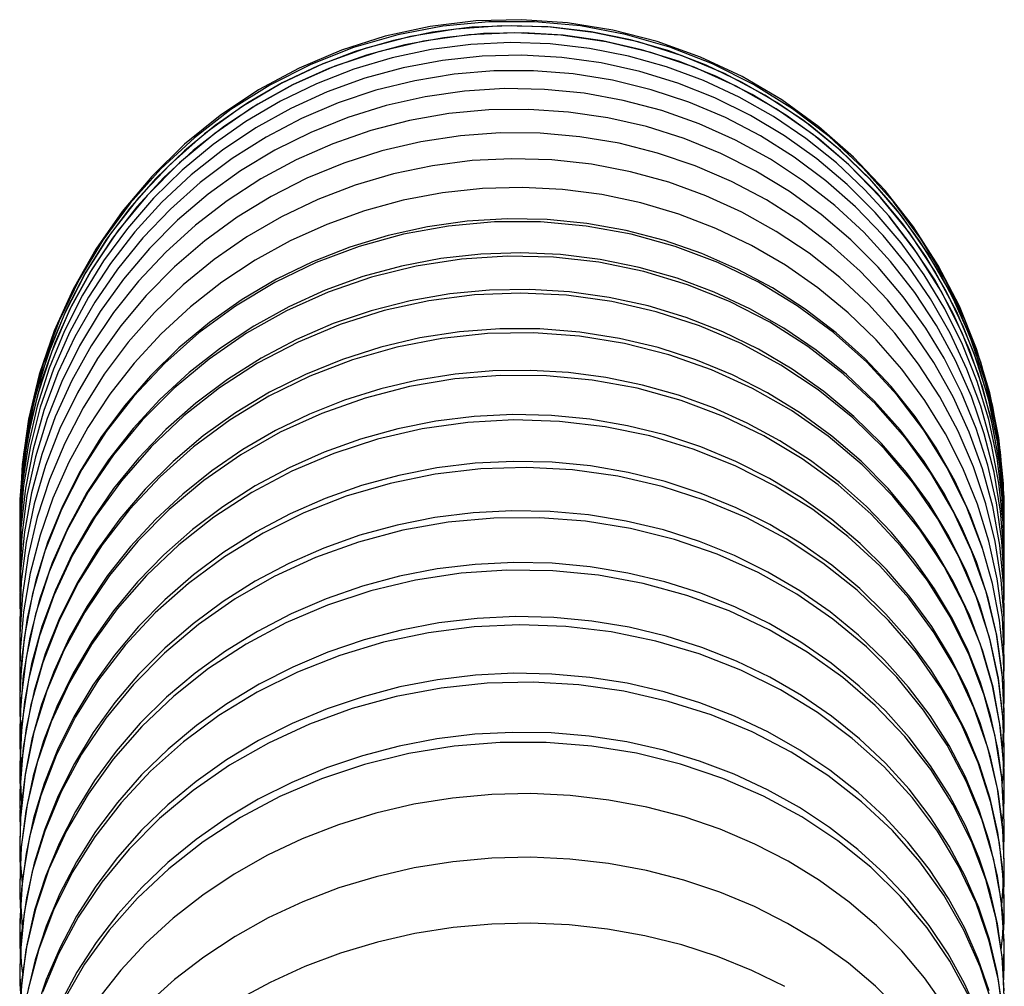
# Model space of a CAD drawing. Extents: x -559 to 3265, y -113 to 867.
# Tile 69 of 69: x 3148 to 3171, y 577 to 599. Entities that reach past the tile are written whole.
import ezdxf

# ---------------------------------------------------------------- set-up
doc = ezdxf.new("R2010")
doc.units = 0
doc.header["$LTSCALE"] = 2
doc.header["$MEASUREMENT"] = 0
doc.layers.get('0').update_dxf_attribs({"linetype": 'CONTINUOUS'})

msp = doc.modelspace()

# ---------------------------------------------------------------- linework, layer by layer
at = {"color": 7, "linetype": 'Continuous'}
for p, q in [((3166.289, 596.796), (3165.431, 597.417)), ((3166.522, 596.574), (3165.68, 597.216)), ((3168.221, 594.558), (3167.629, 595.265)), ((3168.467, 594.493), (3167.813, 595.327)), ((3168.375, 594.352), (3167.71, 595.172)), ((3168.638, 594.217), (3168.007, 595.068)), ((3168.182, 594.126), (3167.588, 594.823)), ((3168.609, 594.172), (3168.059, 594.913)), ((3168.549, 593.896), (3167.907, 594.732)), ((3153.26, 592.203), (3152.492, 591.696)), ((3169.435, 591.412), (3169, 592.213)), ((3169.701, 591.212), (3169.314, 592.039)), ((3169.97, 591.086), (3169.585, 592.065)), ((3169.958, 591.323), (3169.625, 592.182)), ((3170.106, 590.997), (3169.762, 591.997)), ((3169.935, 590.928), (3169.596, 591.779)), ((3170.153, 590.834), (3169.87, 591.714)), ((3170.226, 590.663), (3169.922, 591.678)), ((3170.434, 589.624), (3170.226, 590.663)), ((3148.066, 590.058), (3147.916, 589.009)), ((3170.544, 588.57), (3170.434, 589.624)), ((3147.949, 589.259), (3147.868, 588.202)), ((3147.916, 589.009), (3147.863, 587.95)), ((3147.902, 588.53), (3147.863, 587.6)), ((3170.562, 587.692), (3170.534, 588.488)), ((3170.551, 587.894), (3170.544, 588.57)), ((3147.88, 588.227), (3147.863, 587.598)), ((3147.87, 588.165), (3147.863, 587.756)), ((3147.868, 588.202), (3147.875, 587.774)), ((3170.551, 587.883), (3170.557, 588.248)), ((3147.863, 587.95), (3147.869, 587.818)), ((3148.824, 587.974), (3148.443, 587.015)), ((3170.562, 587.487), (3170.544, 588.136)), ((3170.562, 587.489), (3170.551, 587.994)), ((3170.56, 587.825), (3170.553, 588.022)), ((3170.562, 587.793), (3170.559, 588.1)), ((3147.865, 587.918), (3147.863, 587.84)), ((3147.865, 587.901), (3147.863, 587.84)), ((3147.863, 587.84), (3147.864, 587.795)), ((3147.864, 587.812), (3147.863, 587.718)), ((3147.863, 587.759), (3147.864, 587.64)), ((3147.863, 587.759), (3147.863, 587.756)), ((3147.864, 587.759), (3147.863, 587.718)), ((3147.863, 587.756), (3147.866, 587.618)), ((3147.863, 587.718), (3147.865, 587.675)), ((3170.556, 587.689), (3170.562, 587.825)), ((3170.562, 587.793), (3170.56, 587.871)), ((3170.56, 587.738), (3170.562, 587.793)), ((3170.562, 587.638), (3170.56, 587.745)), ((3147.865, 587.612), (3147.863, 587.37)), ((3147.874, 587.608), (3147.863, 587.095)), ((3147.863, 587.6), (3147.864, 587.485)), ((3147.863, 587.6), (3147.863, 587.598)), ((3147.863, 587.598), (3147.864, 587.428)), ((3147.89, 587.546), (3147.863, 586.765)), ((3147.863, 587.535), (3147.865, 587.435)), ((3169.92, 586.764), (3169.579, 587.574)), ((3170.562, 586.93), (3170.537, 587.671)), ((3170.557, 587.359), (3170.562, 587.489)), ((3170.558, 587.326), (3170.562, 587.487)), ((3170.559, 587.433), (3170.562, 587.688)), ((3170.559, 587.598), (3170.562, 587.688)), ((3170.562, 587.635), (3170.56, 587.688)), ((3170.561, 587.574), (3170.562, 587.638)), ((3170.562, 587.688), (3170.562, 587.692)), ((3170.562, 587.635), (3170.562, 587.638)), ((3170.562, 587.487), (3170.562, 587.489)), ((3147.863, 587.472), (3147.864, 587.463)), ((3147.867, 587.415), (3147.863, 587.294)), ((3147.863, 587.372), (3147.866, 587.222)), ((3147.863, 587.298), (3147.866, 587.22)), ((3147.909, 587.383), (3147.864, 586.466)), ((3170.56, 587.296), (3170.562, 587.43)), ((3170.562, 587.428), (3170.561, 587.468)), ((3147.863, 587.101), (3147.869, 586.944)), ((3147.864, 587.065), (3147.863, 587.006)), ((3148.505, 587.209), (3148.234, 586.347)), ((3170.401, 586.376), (3170.208, 587.246)), ((3170.492, 586.353), (3170.352, 587.237)), ((3170.546, 586.259), (3170.459, 587.155)), ((3170.56, 586.354), (3170.507, 587.246)), ((3170.562, 586.561), (3170.552, 587.031)), ((3170.558, 587.059), (3170.562, 587.235)), ((3170.56, 587.004), (3170.562, 587.161)), ((3147.863, 587.001), (3147.865, 586.796)), ((3148.443, 587.015), (3148.156, 586.027)), ((3169.915, 585.967), (3169.515, 586.885)), ((3170.558, 586.78), (3170.562, 586.934)), ((3170.56, 586.664), (3170.562, 586.84)), ((3147.863, 586.758), (3147.864, 586.637)), ((3147.863, 586.651), (3147.867, 586.536)), ((3147.864, 586.637), (3147.868, 586.553)), ((3170.189, 585.929), (3169.92, 586.764)), ((3170.558, 586.396), (3170.562, 586.569)), ((3147.881, 586.546), (3147.863, 585.909)), ((3147.864, 586.466), (3147.863, 586.362)), ((3147.863, 586.363), (3147.87, 586.14)), ((3148.234, 586.347), (3148.036, 585.469)), ((3148.542, 586.536), (3148.228, 585.562)), ((3170.519, 585.493), (3170.401, 586.376)), ((3170.562, 586.143), (3170.56, 586.354)), ((3170.562, 586.455), (3170.561, 586.519)), ((3170.561, 586.319), (3170.562, 586.451)), ((3147.9, 586.307), (3147.863, 585.4)), ((3147.865, 586.293), (3147.863, 586.236)), ((3147.863, 586.242), (3147.868, 586.077)), ((3170.562, 585.672), (3170.546, 586.259)), ((3170.554, 585.965), (3170.562, 586.145)), ((3147.863, 585.91), (3147.864, 585.781)), ((3147.869, 585.908), (3147.863, 585.772)), ((3148.156, 586.027), (3147.965, 585.017)), ((3148.319, 585.896), (3148.096, 585.027)), ((3148.648, 585.994), (3148.308, 585.034)), ((3170.38, 585.099), (3170.143, 586.074)), ((3170.556, 585.88), (3170.562, 586.017)), ((3170.562, 586.013), (3170.559, 586.078)), ((3147.863, 585.774), (3147.87, 585.582)), ((3147.864, 585.781), (3147.872, 585.618)), ((3170.558, 585.437), (3170.562, 585.668)), ((3148.036, 585.469), (3147.912, 584.578)), ((3148.228, 585.562), (3148.009, 584.564)), ((3170.562, 584.535), (3170.519, 585.493)), ((3170.56, 585.303), (3170.562, 585.523)), ((3170.562, 585.521), (3170.561, 585.591)), ((3147.863, 585.399), (3147.87, 585.161)), ((3147.865, 585.321), (3147.863, 585.249)), ((3147.863, 585.246), (3147.868, 585.124)), ((3148.376, 585.274), (3148.137, 584.414)), ((3147.965, 585.017), (3147.872, 583.995)), ((3148.096, 585.027), (3147.946, 584.146)), ((3148.308, 585.034), (3148.062, 584.049)), ((3170.52, 584.107), (3170.38, 585.099)), ((3170.549, 584.826), (3170.562, 585.136)), ((3170.562, 584.961), (3170.559, 585.064)), ((3147.863, 584.836), (3147.872, 584.624)), ((3147.866, 584.776), (3147.863, 584.677)), ((3170.554, 584.723), (3170.562, 584.965)), ((3147.863, 584.67), (3147.867, 584.432)), ((3148.009, 584.564), (3147.889, 583.552)), ((3170.562, 583.894), (3170.541, 584.557)), ((3148.137, 584.414), (3147.972, 583.538)), ((3148.395, 584.445), (3148.121, 583.473)), ((3170.555, 584.126), (3170.562, 584.352)), ((3170.562, 584.354), (3170.561, 584.397)), ((3147.863, 584.225), (3147.865, 583.989)), ((3147.864, 584.1), (3147.863, 584.035)), ((3170.562, 583.202), (3170.52, 584.107)), ((3147.863, 584.042), (3147.865, 583.822)), ((3147.872, 583.995), (3147.863, 583.555)), ((3147.865, 583.989), (3147.873, 583.858)), ((3148.062, 584.049), (3147.913, 583.047)), ((3170.472, 582.942), (3170.29, 583.91)), ((3170.461, 583.027), (3170.302, 583.876)), ((3147.865, 583.822), (3147.868, 583.781)), ((3148.195, 583.795), (3148.01, 582.931)), ((3170.552, 583.43), (3170.563, 583.701)), ((3170.563, 583.695), (3170.561, 583.791)), ((3147.863, 583.555), (3147.863, 583.55)), ((3147.863, 583.555), (3147.875, 583.162)), ((3147.889, 583.552), (3147.863, 582.824)), ((3147.863, 583.55), (3147.879, 582.97)), ((3147.866, 583.433), (3147.863, 583.346)), ((3147.972, 583.538), (3147.881, 582.654)), ((3148.121, 583.473), (3147.945, 582.482)), ((3147.863, 583.336), (3147.871, 583.048)), ((3170.522, 582.419), (3170.562, 583.181)), ((3170.562, 582.425), (3170.531, 583.218)), ((3170.548, 582.786), (3170.562, 583.202)), ((3170.562, 583.181), (3170.561, 583.333)), ((3170.562, 583.181), (3170.562, 583.202)), ((3147.913, 583.047), (3147.863, 582.036)), ((3147.879, 582.97), (3147.899, 582.772)), ((3148.591, 583.079), (3148.264, 582.138)), ((3170.547, 582.168), (3170.461, 583.027)), ((3170.556, 581.962), (3170.472, 582.942)), ((3170.562, 582.444), (3170.542, 583.06)), ((3170.552, 582.674), (3170.562, 582.98)), ((3170.562, 582.976), (3170.558, 583.106)), ((3147.863, 582.824), (3147.863, 582.821)), ((3147.863, 582.824), (3147.875, 582.455)), ((3147.863, 582.821), (3147.867, 582.532)), ((3147.866, 582.727), (3147.863, 582.594)), ((3148.01, 582.931), (3147.899, 582.057)), ((3148.189, 582.837), (3147.986, 581.858)), ((3170.506, 581.787), (3170.351, 582.75)), ((3147.881, 582.654), (3147.863, 582.026)), ((3147.863, 582.597), (3147.875, 582.282)), ((3147.867, 582.532), (3147.907, 581.998)), ((3147.945, 582.482), (3147.867, 581.481)), ((3148.144, 582.676), (3147.985, 581.867)), ((3148.414, 582.641), (3148.174, 581.833)), ((3170.405, 581.539), (3170.181, 582.48)), ((3170.421, 581.469), (3170.246, 582.269)), ((3170.505, 581.805), (3170.412, 582.456)), ((3170.542, 581.906), (3170.562, 582.444)), ((3170.556, 582.068), (3170.562, 582.425)), ((3170.562, 582.206), (3170.557, 582.312)), ((3170.562, 582.425), (3170.562, 582.444)), ((3147.899, 582.057), (3147.863, 581.188)), ((3147.863, 582.039), (3147.878, 581.623)), ((3147.863, 582.036), (3147.863, 582.026)), ((3148.264, 582.138), (3148.034, 581.174)), ((3170.254, 581.214), (3169.961, 582.128)), ((3170.236, 581.312), (3169.991, 582.085)), ((3170.516, 581.606), (3170.556, 582.068)), ((3170.562, 581.617), (3170.547, 582.168)), ((3170.553, 581.941), (3170.562, 582.112)), ((3170.562, 582.112), (3170.562, 582.202)), ((3147.863, 582.026), (3147.905, 581.171)), ((3147.865, 581.98), (3147.863, 581.79)), ((3147.986, 581.858), (3147.88, 580.867)), ((3147.985, 581.867), (3147.891, 581.052)), ((3148.174, 581.833), (3148.002, 581.014)), ((3170.562, 581.63), (3170.556, 581.962)), ((3147.863, 581.794), (3147.876, 581.498)), ((3170.562, 580.76), (3170.506, 581.787)), ((3170.542, 581.134), (3170.562, 581.63)), ((3170.542, 580.979), (3170.562, 581.617)), ((3170.562, 581.617), (3170.562, 581.63)), ((3147.867, 581.481), (3147.863, 581.201)), ((3148.348, 581.379), (3148.089, 580.429)), ((3170.532, 580.583), (3170.405, 581.539)), ((3170.55, 580.987), (3170.562, 581.373)), ((3170.562, 581.376), (3170.56, 581.541)), ((3147.863, 581.201), (3147.863, 581.188)), ((3147.863, 581.201), (3147.881, 580.763)), ((3147.863, 581.188), (3147.879, 580.726)), ((3148.034, 581.174), (3147.9, 580.194)), ((3170.413, 580.523), (3170.236, 581.312)), ((3170.451, 580.278), (3170.254, 581.214)), ((3147.891, 581.052), (3147.863, 580.285)), ((3147.868, 581.048), (3147.863, 580.937)), ((3147.863, 580.934), (3147.871, 580.592)), ((3148.002, 581.014), (3147.898, 580.187)), ((3170.515, 580.747), (3170.542, 580.979)), ((3147.88, 580.867), (3147.863, 580.308)), ((3148.184, 580.853), (3148.009, 580.042)), ((3170.541, 580.311), (3170.562, 580.76)), ((3170.542, 580.292), (3170.562, 580.76)), ((3170.522, 579.724), (3170.413, 580.523)), ((3170.562, 579.839), (3170.532, 580.583)), ((3170.549, 580.121), (3170.562, 580.491)), ((3170.562, 580.49), (3170.556, 580.637)), ((3147.863, 580.308), (3147.863, 580.285)), ((3147.863, 580.308), (3147.883, 579.828)), ((3147.863, 580.285), (3147.872, 579.87)), ((3148.089, 580.429), (3147.928, 579.462)), ((3170.406, 579.52), (3170.225, 580.299)), ((3170.55, 579.33), (3170.451, 580.278)), ((3147.9, 580.194), (3147.863, 579.36)), ((3147.898, 580.187), (3147.863, 579.336)), ((3147.865, 580.169), (3147.863, 580.033)), ((3147.863, 580.035), (3147.871, 579.632)), ((3148.009, 580.042), (3147.902, 579.224)), ((3147.872, 579.87), (3147.919, 579.354)), ((3148.195, 579.818), (3148.017, 579.019)), ((3170.489, 578.969), (3170.32, 579.898)), ((3170.56, 579.619), (3170.562, 579.813)), ((3170.562, 579.743), (3170.562, 579.839)), ((3148.153, 579.624), (3147.964, 578.67)), ((3170.502, 578.843), (3170.56, 579.619)), ((3170.562, 578.92), (3170.522, 579.724)), ((3170.541, 579.341), (3170.562, 579.743)), ((3170.562, 579.548), (3170.561, 579.714)), ((3170.561, 579.363), (3170.562, 579.552)), ((3147.863, 579.36), (3147.864, 579.207)), ((3147.863, 579.36), (3147.863, 579.336)), ((3147.863, 579.304), (3147.863, 579.248)), ((3170.378, 578.534), (3170.14, 579.44)), ((3170.518, 578.73), (3170.406, 579.52)), ((3170.549, 579.175), (3170.561, 579.363)), ((3170.562, 578.865), (3170.55, 579.33)), ((3147.863, 579.248), (3147.885, 578.828)), ((3147.902, 579.224), (3147.863, 578.334)), ((3147.867, 579.157), (3147.863, 579.07)), ((3147.864, 579.207), (3147.92, 578.338)), ((3170.405, 578.421), (3170.227, 579.185)), ((3147.863, 579.071), (3147.878, 578.674)), ((3148.017, 579.019), (3147.906, 578.211)), ((3170.56, 578.03), (3170.489, 578.969)), ((3170.562, 578.838), (3170.562, 578.92)), ((3147.964, 578.67), (3147.872, 577.706)), ((3148.225, 578.759), (3148.007, 577.82)), ((3148.207, 578.731), (3148.024, 577.938)), ((3170.562, 577.935), (3170.518, 578.73)), ((3170.55, 578.377), (3170.562, 578.838)), ((3170.562, 578.565), (3170.559, 578.721)), ((3170.519, 577.613), (3170.378, 578.534)), ((3170.547, 578.195), (3170.562, 578.475)), ((3170.562, 578.475), (3170.562, 578.57)), ((3147.863, 578.359), (3147.863, 578.334)), ((3147.863, 578.334), (3147.899, 577.508)), ((3147.869, 578.206), (3147.863, 578.046)), ((3170.492, 577.821), (3170.55, 578.377)), ((3147.863, 578.047), (3147.876, 577.634)), ((3170.428, 577.123), (3170.217, 578.022)), ((3170.399, 577.302), (3170.22, 578.054)), ((3170.562, 577.838), (3170.56, 578.03)), ((3148.007, 577.82), (3147.888, 576.868)), ((3148.024, 577.938), (3147.91, 577.136)), ((3148.304, 577.833), (3148.059, 576.91)), ((3148.757, 577.728), (3148.391, 576.847)), ((3170.539, 577.263), (3170.562, 577.812)), ((3170.562, 577.812), (3170.562, 577.935)), ((3170.562, 577.812), (3170.562, 577.838)), ((3147.872, 577.706), (3147.863, 577.303)), ((3147.899, 577.508), (3147.93, 577.281)), ((3148.217, 577.589), (3148.032, 576.803)), ((3170.211, 576.872), (3169.963, 577.603)), ((3170.562, 576.739), (3170.519, 577.613)), ((3170.555, 577.13), (3170.562, 577.526)), ((3170.562, 577.525), (3170.557, 577.69)), ((3147.863, 577.303), (3147.865, 577.079)), ((3147.863, 577.303), (3147.863, 577.282)), ((3147.863, 577.282), (3147.879, 576.737)), ((3170.287, 576.557), (3170.007, 577.428)), ((3170.513, 576.541), (3170.399, 577.302)), ((3147.867, 577.134), (3147.863, 576.978)), ((3147.865, 577.079), (3147.887, 576.742)), ((3148.474, 577.132), (3148.221, 576.37)), ((3170.541, 576.211), (3170.428, 577.123))]:
    msp.add_line(p, q, dxfattribs=at)
for points in [[(3168.194, 594.742), (3167.508, 595.547), (3166.75, 596.284), (3165.926, 596.948), (3165.043, 597.531), (3164.109, 598.029), (3163.133, 598.439), (3162.123, 598.756), (3161.087, 598.977), (3160.035, 599.101), (3158.976, 599.127), (3157.919, 599.054), (3156.873, 598.882), (3155.848, 598.613), (3154.852, 598.251), (3153.894, 597.798), (3152.982, 597.256), (3152.125, 596.633), (3151.329, 595.932), (3150.602, 595.161), (3149.95, 594.325), (3149.379, 593.431), (3148.893, 592.489), (3148.497, 591.505), (3148.195, 590.49), (3147.989, 589.45), (3147.881, 588.395), (3147.863, 587.759)], [(3168.059, 594.913), (3167.451, 595.608), (3166.789, 596.25), (3166.077, 596.836), (3165.32, 597.362), (3164.522, 597.824), (3163.69, 598.22), (3162.828, 598.548), (3161.944, 598.804), (3161.041, 598.987), (3160.127, 599.096), (3159.208, 599.131), (3158.29, 599.093), (3157.378, 598.979), (3156.479, 598.792), (3155.598, 598.534), (3154.741, 598.206), (3153.914, 597.81), (3153.121, 597.348), (3152.369, 596.825), (3151.661, 596.242), (3151.003, 595.605), (3150.397, 594.917), (3149.85, 594.182), (3149.364, 593.405), (3148.941, 592.592), (3148.585, 591.748), (3148.298, 590.877), (3148.083, 589.986), (3147.94, 589.08), (3147.87, 588.165)], [(3165.68, 597.216), (3164.782, 597.777), (3163.836, 598.253), (3162.849, 598.638), (3161.831, 598.929), (3160.79, 599.124), (3159.735, 599.221), (3158.675, 599.219), (3157.621, 599.119), (3156.58, 598.92), (3155.562, 598.625), (3154.575, 598.237), (3153.63, 597.759), (3152.733, 597.194), (3151.892, 596.548), (3151.115, 595.827), (3150.409, 595.037), (3149.779, 594.184), (3149.232, 593.276), (3148.772, 592.321), (3148.402, 591.328), (3148.127, 590.304), (3147.949, 589.259)], [(3165.431, 597.417), (3164.518, 597.955), (3163.559, 598.406), (3162.563, 598.766), (3161.537, 599.031), (3160.491, 599.199), (3159.434, 599.269), (3158.375, 599.24), (3157.323, 599.113), (3156.288, 598.887), (3155.278, 598.567), (3154.302, 598.154), (3153.37, 597.651), (3152.488, 597.063), (3151.665, 596.396), (3150.907, 595.655), (3150.222, 594.847), (3149.615, 593.978), (3149.092, 593.057), (3148.657, 592.09), (3148.314, 591.088), (3148.066, 590.058)], [(3167.629, 595.265), (3166.981, 595.921), (3166.283, 596.522), (3165.538, 597.063), (3164.751, 597.542), (3163.929, 597.956), (3163.076, 598.302), (3162.199, 598.577), (3161.302, 598.779), (3160.393, 598.909), (3159.476, 598.965), (3158.558, 598.947), (3157.644, 598.854), (3156.742, 598.688), (3155.855, 598.451), (3154.99, 598.142), (3154.154, 597.766), (3153.35, 597.322), (3152.584, 596.816), (3151.862, 596.249), (3151.187, 595.626), (3150.565, 594.951), (3149.999, 594.227), (3149.494, 593.459), (3149.051, 592.653), (3148.675, 591.813), (3148.368, 590.945), (3148.132, 590.054), (3147.969, 589.146), (3147.88, 588.227)], [(3167.71, 595.172), (3166.972, 595.927), (3166.166, 596.61), (3165.299, 597.215), (3164.379, 597.737), (3163.414, 598.171), (3162.413, 598.513), (3161.384, 598.76), (3160.335, 598.91), (3159.277, 598.963), (3158.219, 598.917), (3157.169, 598.772), (3156.137, 598.53), (3155.131, 598.194), (3154.161, 597.766), (3153.236, 597.249), (3152.362, 596.648), (3151.548, 595.969), (3150.801, 595.217), (3150.127, 594.399), (3149.533, 593.521), (3149.022, 592.593), (3148.6, 591.621), (3148.271, 590.614), (3148.038, 589.581), (3147.902, 588.53)], [(3167.905, 594.738), (3167.348, 595.349), (3166.692, 595.966), (3165.988, 596.529), (3165.24, 597.036), (3164.452, 597.483), (3163.628, 597.865), (3162.775, 598.181), (3161.897, 598.428), (3161.001, 598.605), (3160.092, 598.709), (3159.176, 598.739), (3158.26, 598.696), (3157.348, 598.579), (3156.448, 598.389), (3155.565, 598.127), (3154.706, 597.793), (3153.875, 597.391), (3153.079, 596.923), (3152.322, 596.392), (3151.612, 595.8), (3150.951, 595.153), (3150.345, 594.453), (3149.797, 593.707), (3149.311, 592.919), (3148.892, 592.093), (3148.542, 591.236), (3148.262, 590.353), (3148.055, 589.451), (3147.922, 588.535), (3147.865, 587.612)], [(3167.588, 594.823), (3166.94, 595.468), (3166.241, 596.059), (3165.497, 596.592), (3164.712, 597.063), (3163.891, 597.468), (3163.039, 597.806), (3162.163, 598.075), (3161.267, 598.272), (3160.358, 598.397), (3159.441, 598.448), (3158.523, 598.425), (3157.608, 598.329), (3156.704, 598.159), (3155.816, 597.917), (3154.95, 597.604), (3154.112, 597.222), (3153.307, 596.774), (3152.539, 596.262), (3151.816, 595.689), (3151.141, 595.059), (3150.519, 594.376), (3149.954, 593.645), (3149.449, 592.87), (3149.01, 592.057), (3148.639, 591.209), (3148.338, 590.335), (3148.109, 589.439), (3147.954, 588.528), (3147.874, 587.608)], [(3169.314, 592.039), (3168.86, 592.831), (3168.343, 593.584), (3167.766, 594.292), (3167.133, 594.95), (3166.448, 595.554), (3165.717, 596.102), (3164.943, 596.589), (3164.132, 597.012), (3163.289, 597.368), (3162.42, 597.655), (3161.53, 597.872), (3160.624, 598.017), (3159.71, 598.089), (3158.792, 598.086), (3157.876, 598.011), (3156.969, 597.862), (3156.076, 597.642), (3155.204, 597.35), (3154.357, 596.988), (3153.542, 596.56), (3152.764, 596.067), (3152.027, 595.513), (3151.337, 594.901), (3150.699, 594.235), (3150.117, 593.519), (3149.594, 592.758), (3149.135, 591.957), (3148.743, 591.122), (3148.421, 590.256), (3148.17, 589.368), (3147.993, 588.463), (3147.89, 587.546)], [(3169, 592.213), (3168.501, 592.976), (3167.941, 593.695), (3167.323, 594.366), (3166.652, 594.985), (3165.933, 595.548), (3165.169, 596.051), (3164.367, 596.491), (3163.531, 596.865), (3162.667, 597.171), (3161.779, 597.407), (3160.876, 597.571), (3159.961, 597.662), (3159.04, 597.679), (3158.121, 597.622), (3157.208, 597.492), (3156.308, 597.29), (3155.428, 597.015), (3154.571, 596.671), (3153.746, 596.258), (3152.955, 595.782), (3152.206, 595.243), (3151.504, 594.645), (3150.852, 593.992), (3150.255, 593.289), (3149.717, 592.54), (3149.242, 591.751), (3148.834, 590.925), (3148.494, 590.07), (3148.226, 589.191), (3148.03, 588.293), (3147.909, 587.383)], [(3169.175, 591.464), (3168.753, 592.159), (3168.234, 592.881), (3167.656, 593.561), (3167.024, 594.195), (3166.341, 594.779), (3165.61, 595.307), (3164.836, 595.776), (3164.026, 596.184), (3163.183, 596.527), (3162.312, 596.802), (3161.421, 597.006), (3160.513, 597.139), (3159.597, 597.2), (3158.676, 597.188), (3157.759, 597.102), (3156.85, 596.942), (3155.956, 596.71), (3155.083, 596.408), (3154.237, 596.036), (3153.423, 595.598), (3152.648, 595.095), (3151.915, 594.531), (3151.231, 593.911), (3150.599, 593.238), (3150.025, 592.516), (3149.513, 591.75), (3149.065, 590.946), (3148.684, 590.109), (3148.373, 589.245), (3148.135, 588.359), (3147.971, 587.457), (3147.881, 586.546)], [(3167.813, 595.327), (3167.086, 596.097), (3166.289, 596.796)], [(3168.432, 592.108), (3167.866, 592.812), (3167.243, 593.468), (3166.568, 594.073), (3165.845, 594.622), (3165.079, 595.111), (3164.274, 595.538), (3163.436, 595.899), (3162.57, 596.194), (3161.682, 596.418), (3160.778, 596.571), (3159.862, 596.651), (3158.942, 596.659), (3158.024, 596.594), (3157.113, 596.455), (3156.215, 596.245), (3155.336, 595.963), (3154.483, 595.613), (3153.66, 595.195), (3152.873, 594.713), (3152.129, 594.169), (3151.43, 593.567), (3150.782, 592.912), (3150.191, 592.207), (3149.66, 591.456), (3149.192, 590.665), (3148.79, 589.84), (3148.458, 588.986), (3148.198, 588.108), (3148.012, 587.213), (3147.9, 586.307)], [(3168.007, 595.068), (3167.299, 595.855), (3166.522, 596.574)], [(3170.352, 587.237), (3170.138, 588.107), (3169.852, 588.956), (3169.496, 589.78), (3169.073, 590.571), (3168.585, 591.326), (3168.036, 592.039), (3167.429, 592.706), (3166.769, 593.322), (3166.06, 593.884), (3165.305, 594.387), (3164.511, 594.83), (3163.683, 595.208), (3162.825, 595.52), (3161.943, 595.763), (3161.043, 595.935), (3160.131, 596.035), (3159.212, 596.063), (3158.293, 596.019), (3157.38, 595.902), (3156.478, 595.712), (3155.594, 595.452), (3154.733, 595.123), (3153.9, 594.726), (3153.103, 594.264), (3152.345, 593.74), (3151.633, 593.157), (3150.97, 592.519), (3150.361, 591.831), (3149.812, 591.096), (3149.325, 590.32), (3148.903, 589.507), (3148.55, 588.664), (3148.268, 587.796), (3148.06, 586.909), (3147.926, 586.008)], [(3170.208, 587.246), (3169.943, 588.097), (3169.607, 588.925), (3169.203, 589.722), (3168.732, 590.484), (3168.2, 591.206), (3167.608, 591.884), (3166.962, 592.512), (3166.264, 593.087), (3165.521, 593.605), (3164.736, 594.063), (3163.914, 594.457), (3163.062, 594.786), (3162.184, 595.046), (3161.285, 595.236), (3160.373, 595.355), (3159.453, 595.401), (3158.53, 595.375), (3157.612, 595.275), (3156.704, 595.104), (3155.812, 594.861), (3154.942, 594.549), (3154.101, 594.168), (3153.293, 593.722), (3152.525, 593.214), (3151.8, 592.647), (3151.124, 592.025), (3150.503, 591.351), (3149.939, 590.63), (3149.437, 589.867), (3148.999, 589.067), (3148.63, 588.236), (3148.331, 587.379), (3148.105, 586.502), (3147.952, 585.611)], [(3169.762, 591.997), (3169.327, 592.96), (3168.802, 593.877), (3168.194, 594.742)], [(3170.054, 587.105), (3169.783, 587.842), (3169.422, 588.631), (3168.995, 589.392), (3168.505, 590.119), (3167.955, 590.808), (3167.347, 591.453), (3166.685, 592.05), (3165.974, 592.594), (3165.218, 593.083), (3164.422, 593.512), (3163.59, 593.877), (3162.729, 594.176), (3161.843, 594.407), (3160.94, 594.569), (3160.024, 594.659), (3159.102, 594.676), (3158.18, 594.621), (3157.265, 594.494), (3156.361, 594.296), (3155.477, 594.027), (3154.616, 593.688), (3153.786, 593.283), (3152.992, 592.815), (3152.239, 592.285)], [(3170.058, 587.075), (3169.699, 588.022), (3169.248, 588.933), (3168.71, 589.8), (3168.09, 590.614), (3167.391, 591.369), (3166.622, 592.057), (3165.788, 592.674), (3164.897, 593.214), (3163.956, 593.67), (3162.974, 594.04), (3161.959, 594.321), (3160.92, 594.51), (3159.866, 594.605), (3158.807, 594.604), (3157.751, 594.509), (3156.708, 594.32), (3155.686, 594.038), (3154.696, 593.666), (3153.745, 593.207), (3152.841, 592.665)], [(3168.959, 593.267), (3168.465, 594.019), (3167.905, 594.738)], [(3169.625, 592.182), (3169.223, 593.012), (3168.754, 593.806), (3168.221, 594.558)], [(3169.869, 591.572), (3169.459, 592.544), (3168.96, 593.473), (3168.375, 594.352)], [(3169.922, 591.678), (3169.526, 592.66), (3169.039, 593.601), (3168.467, 594.493)], [(3169.596, 591.779), (3169.189, 592.599), (3168.716, 593.384), (3168.182, 594.126)], [(3169.87, 591.714), (3169.518, 592.567), (3169.096, 593.388), (3168.609, 594.172)], [(3170.018, 591.368), (3169.648, 592.36), (3169.186, 593.312), (3168.638, 594.217)], [(3166.225, 591.649), (3165.482, 592.155), (3164.697, 592.602), (3163.875, 592.987), (3163.022, 593.306), (3162.144, 593.558), (3161.246, 593.741), (3160.334, 593.854), (3159.414, 593.895), (3158.493, 593.864), (3157.575, 593.761), (3156.668, 593.587), (3155.776, 593.343), (3154.908, 593.029), (3154.067, 592.648), (3153.26, 592.203)], [(3169.585, 592.065), (3169.11, 593.005), (3168.549, 593.896)], [(3166.031, 591.734), (3165.155, 592.291), (3164.228, 592.767), (3163.256, 593.158), (3162.25, 593.462), (3161.217, 593.674), (3160.166, 593.794), (3159.108, 593.819), (3158.05, 593.75), (3157.002, 593.588), (3155.974, 593.334), (3154.974, 592.988), (3154.01, 592.555), (3153.092, 592.039), (3152.228, 591.444)], [(3169.761, 591.653), (3169.392, 592.476), (3168.959, 593.267)], [(3166.269, 590.73), (3165.409, 591.304), (3164.496, 591.799), (3163.536, 592.211), (3162.539, 592.535), (3161.512, 592.771), (3160.466, 592.916), (3159.409, 592.966), (3158.35, 592.923), (3157.298, 592.788), (3156.263, 592.56), (3155.254, 592.242), (3154.28, 591.835), (3153.348, 591.345)], [(3165.67, 591.209), (3164.892, 591.669), (3164.076, 592.067), (3163.227, 592.4), (3162.351, 592.667), (3161.454, 592.864), (3160.542, 592.992), (3159.621, 593.048), (3158.697, 593.032), (3157.776, 592.945), (3156.864, 592.787), (3155.968, 592.558), (3155.093, 592.26), (3154.245, 591.894), (3153.43, 591.464)], [(3152.841, 592.665), (3151.993, 592.045), (3151.208, 591.351), (3150.493, 590.59), (3149.853, 589.769), (3149.295, 588.895), (3148.824, 587.974)], [(3152.239, 592.285), (3151.532, 591.698), (3150.876, 591.056), (3150.276, 590.366), (3149.735, 589.631), (3149.257, 588.856), (3148.847, 588.047), (3148.505, 587.209)], [(3170.302, 583.876), (3170.07, 584.709), (3169.765, 585.522), (3169.392, 586.308), (3168.952, 587.062), (3168.449, 587.78), (3167.885, 588.457), (3167.263, 589.087), (3166.589, 589.668), (3165.866, 590.196), (3165.1, 590.667), (3164.293, 591.078), (3163.452, 591.425), (3162.582, 591.706), (3161.689, 591.92), (3160.779, 592.065), (3159.857, 592.138), (3158.931, 592.139), (3158.006, 592.069), (3157.089, 591.929), (3156.186, 591.717), (3155.304, 591.436), (3154.448, 591.088), (3153.624, 590.676), (3152.838, 590.202), (3152.095, 589.67), (3151.4, 589.082), (3150.757, 588.444), (3150.17, 587.759), (3149.642, 587.031), (3149.179, 586.265), (3148.781, 585.467), (3148.453, 584.642), (3148.195, 583.795)], [(3170.29, 583.91), (3170.011, 584.858), (3169.638, 585.776), (3169.174, 586.658), (3168.623, 587.495), (3167.991, 588.28), (3167.282, 589.005), (3166.502, 589.665), (3165.659, 590.255), (3164.76, 590.767), (3163.813, 591.198), (3162.825, 591.544), (3161.806, 591.802), (3160.765, 591.97), (3159.71, 592.046), (3158.65, 592.029), (3157.595, 591.919), (3156.555, 591.718), (3155.538, 591.427), (3154.552, 591.047), (3153.608, 590.584), (3152.712, 590.04), (3151.873, 589.42), (3151.098, 588.729), (3150.393, 587.974), (3149.765, 587.161), (3149.22, 586.297), (3148.762, 585.389), (3148.395, 584.445)], [(3169.381, 590.575), (3168.938, 591.36), (3168.432, 592.108)], [(3152.492, 591.696), (3151.769, 591.131), (3151.095, 590.51), (3150.475, 589.839), (3149.913, 589.122), (3149.413, 588.364), (3148.979, 587.57), (3148.613, 586.745), (3148.319, 585.896)], [(3170.143, 586.074), (3169.81, 587.022), (3169.385, 587.937), (3168.871, 588.81), (3168.274, 589.633), (3167.597, 590.399), (3166.847, 591.101), (3166.031, 591.734)], [(3169.579, 587.574), (3169.171, 588.356), (3168.698, 589.102), (3168.164, 589.81), (3167.571, 590.472), (3166.923, 591.087), (3166.225, 591.649)], [(3170.544, 588.136), (3170.455, 589.037), (3170.294, 589.928), (3170.063, 590.802), (3169.761, 591.653)], [(3170.534, 588.488), (3170.409, 589.535), (3170.187, 590.566), (3169.869, 591.572)], [(3153.43, 591.464), (3152.653, 590.973), (3151.92, 590.423), (3151.235, 589.817), (3150.604, 589.16), (3150.029, 588.457), (3149.515, 587.711), (3149.067, 586.929), (3148.686, 586.115), (3148.376, 585.274)], [(3152.228, 591.444), (3151.424, 590.775), (3150.688, 590.037), (3150.027, 589.237), (3149.445, 588.382), (3148.948, 587.479), (3148.542, 586.536)], [(3153.348, 591.345), (3152.467, 590.776), (3151.646, 590.131), (3150.89, 589.416), (3150.207, 588.638), (3149.602, 587.804), (3149.08, 586.92), (3148.648, 585.994)], [(3170.507, 587.246), (3170.38, 588.129), (3170.182, 588.997), (3169.914, 589.844), (3169.579, 590.666), (3169.175, 591.464)], [(3170.552, 587.031), (3170.476, 587.939), (3170.325, 588.836), (3170.101, 589.718), (3169.803, 590.579), (3169.435, 591.412)], [(3170.557, 588.248), (3170.475, 589.303), (3170.295, 590.346), (3170.018, 591.368)], [(3170.412, 582.456), (3170.243, 583.226), (3170.011, 583.986), (3169.718, 584.729), (3169.365, 585.451), (3168.953, 586.148), (3168.483, 586.815), (3167.959, 587.447), (3167.384, 588.042), (3166.761, 588.594), (3166.093, 589.101), (3165.384, 589.558), (3164.637, 589.964), (3163.859, 590.315), (3163.052, 590.609), (3162.223, 590.844), (3161.374, 591.019), (3160.513, 591.131), (3159.643, 591.182), (3158.77, 591.17), (3157.9, 591.094), (3157.036, 590.955), (3156.185, 590.754), (3155.352, 590.492), (3154.541, 590.171), (3153.758, 589.792), (3153.008, 589.357), (3152.294, 588.868), (3151.621, 588.33), (3150.993, 587.746), (3150.415, 587.118), (3149.889, 586.45), (3149.419, 585.747), (3149.007, 585.014), (3148.656, 584.255), (3148.368, 583.474), (3148.144, 582.676)], [(3169.674, 586.578), (3169.283, 587.361), (3168.827, 588.111), (3168.308, 588.824), (3167.729, 589.495), (3167.093, 590.119), (3166.405, 590.691), (3165.67, 591.209)], [(3170.537, 587.671), (3170.439, 588.579), (3170.266, 589.476), (3170.02, 590.356), (3169.701, 591.212)], [(3170.562, 587.692), (3170.524, 588.62), (3170.409, 589.536), (3170.22, 590.438), (3169.958, 591.323)], [(3170.351, 582.75), (3170.099, 583.695), (3169.753, 584.613), (3169.315, 585.498), (3168.788, 586.339), (3168.178, 587.131), (3167.49, 587.867), (3166.731, 588.54), (3165.905, 589.143), (3165.021, 589.672), (3164.086, 590.121), (3163.109, 590.488), (3162.098, 590.768), (3161.062, 590.958), (3160.01, 591.058), (3158.951, 591.067), (3157.894, 590.984), (3156.849, 590.808), (3155.824, 590.543), (3154.828, 590.191), (3153.871, 589.755), (3152.961, 589.236), (3152.105, 588.642), (3151.311, 587.976), (3150.585, 587.245), (3149.935, 586.453), (3149.366, 585.609), (3148.883, 584.72), (3148.489, 583.793), (3148.189, 582.837)], [(3170.562, 587.243), (3170.516, 588.248), (3170.396, 589.157), (3170.202, 590.052), (3169.935, 590.928)], [(3170.551, 587.994), (3170.454, 589.041), (3170.26, 590.075), (3169.97, 591.086)], [(3170.562, 587.825), (3170.509, 588.925), (3170.356, 589.97), (3170.106, 590.997)], [(3169.515, 586.885), (3169.026, 587.763), (3168.452, 588.593), (3167.797, 589.37), (3167.067, 590.084), (3166.269, 590.73)], [(3170.559, 588.1), (3170.499, 589.021), (3170.363, 589.935), (3170.153, 590.834)], [(3170.459, 587.155), (3170.297, 588.04), (3170.062, 588.909), (3169.756, 589.756), (3169.381, 590.575)], [(3170.246, 582.269), (3170.004, 583.054), (3169.696, 583.821), (3169.324, 584.562), (3168.889, 585.274), (3168.394, 585.952), (3167.843, 586.591), (3167.24, 587.188), (3166.587, 587.74), (3165.889, 588.241), (3165.15, 588.689), (3164.375, 589.082), (3163.568, 589.418), (3162.734, 589.693), (3161.879, 589.906), (3161.007, 590.056), (3160.123, 590.141), (3159.234, 590.163), (3158.343, 590.119), (3157.458, 590.009), (3156.583, 589.834), (3155.723, 589.596), (3154.884, 589.296), (3154.072, 588.936), (3153.291, 588.516), (3152.547, 588.039), (3151.844, 587.51), (3151.186, 586.931), (3150.578, 586.306), (3150.025, 585.639), (3149.53, 584.934), (3149.094, 584.196), (3148.721, 583.43), (3148.414, 582.641)], [(3170.181, 582.48), (3169.861, 583.397), (3169.449, 584.282), (3168.947, 585.128), (3168.36, 585.926), (3167.693, 586.671), (3166.953, 587.354), (3166.146, 587.971), (3165.277, 588.515), (3164.356, 588.982), (3163.391, 589.368), (3162.389, 589.669), (3161.359, 589.881), (3160.31, 590.005), (3159.252, 590.038), (3158.193, 589.981), (3157.144, 589.832), (3156.112, 589.593), (3155.108, 589.268), (3154.139, 588.858), (3153.214, 588.366), (3152.342, 587.797), (3151.53, 587.156), (3150.784, 586.449), (3150.112, 585.681), (3149.519, 584.858), (3149.011, 583.988), (3148.591, 583.079)], [(3169.991, 582.085), (3169.682, 582.839), (3169.31, 583.568), (3168.875, 584.268), (3168.382, 584.934), (3167.833, 585.562), (3167.233, 586.149), (3166.584, 586.691), (3165.889, 587.185), (3165.153, 587.627), (3164.381, 588.015), (3163.577, 588.346), (3162.745, 588.618), (3161.892, 588.829), (3161.022, 588.977), (3160.14, 589.062), (3159.252, 589.083), (3158.363, 589.04), (3157.479, 588.932), (3156.605, 588.76), (3155.746, 588.526), (3154.908, 588.229), (3154.096, 587.873), (3153.316, 587.459), (3152.571, 586.988), (3151.868, 586.466), (3151.21, 585.894), (3150.601, 585.276), (3150.047, 584.617), (3149.55, 583.92), (3149.112, 583.19), (3148.737, 582.432), (3148.427, 581.652), (3148.184, 580.853)], [(3169.961, 582.128), (3169.575, 583.014), (3169.098, 583.862), (3168.535, 584.665), (3167.89, 585.416), (3167.171, 586.11), (3166.382, 586.739), (3165.53, 587.297), (3164.623, 587.78), (3163.669, 588.184), (3162.676, 588.506), (3161.653, 588.74), (3160.609, 588.887), (3159.553, 588.944), (3158.493, 588.912), (3157.44, 588.789), (3156.403, 588.577), (3155.39, 588.278), (3154.41, 587.894), (3153.472, 587.429), (3152.584, 586.886), (3151.754, 586.271), (3150.988, 585.588), (3150.295, 584.843), (3149.679, 584.042), (3149.147, 583.193), (3148.701, 582.303), (3148.348, 581.379)], [(3170.225, 580.299), (3169.977, 581.064), (3169.665, 581.809), (3169.288, 582.53), (3168.851, 583.221), (3168.354, 583.879), (3167.803, 584.499), (3167.2, 585.077), (3166.548, 585.611), (3165.851, 586.096), (3165.114, 586.53), (3164.34, 586.911), (3163.535, 587.235), (3162.702, 587.501), (3161.848, 587.705), (3160.976, 587.848), (3160.093, 587.929), (3159.205, 587.946), (3158.317, 587.899), (3157.434, 587.788), (3156.563, 587.614), (3155.708, 587.379), (3154.874, 587.083), (3154.068, 586.729), (3153.294, 586.318), (3152.557, 585.854), (3151.86, 585.339), (3151.207, 584.776), (3150.604, 584.168), (3150.054, 583.52), (3149.56, 582.835), (3149.124, 582.118), (3148.75, 581.373), (3148.44, 580.605), (3148.195, 579.818)], [(3170.32, 579.898), (3170.054, 580.809), (3169.694, 581.693), (3169.243, 582.542), (3168.703, 583.349), (3168.081, 584.106), (3167.382, 584.808), (3166.612, 585.448), (3165.778, 586.02), (3164.885, 586.518), (3163.944, 586.94), (3162.962, 587.28), (3161.946, 587.535), (3160.907, 587.704), (3159.853, 587.785), (3158.794, 587.777), (3157.738, 587.68), (3156.695, 587.494), (3155.674, 587.222), (3154.684, 586.865), (3153.733, 586.426), (3152.831, 585.91), (3151.983, 585.32), (3151.199, 584.662), (3150.484, 583.94), (3149.846, 583.162), (3149.289, 582.335), (3148.818, 581.464), (3148.439, 580.558), (3148.153, 579.624)], [(3170.541, 584.557), (3170.449, 585.419), (3170.287, 586.269), (3170.054, 587.104)], [(3170.227, 579.185), (3169.983, 579.937), (3169.672, 580.671), (3169.299, 581.381), (3168.864, 582.064), (3168.371, 582.714), (3167.822, 583.328), (3167.22, 583.902), (3166.57, 584.431), (3165.875, 584.912), (3165.139, 585.343), (3164.368, 585.721), (3163.564, 586.042), (3162.734, 586.305), (3161.883, 586.509), (3161.015, 586.653), (3160.136, 586.734), (3159.252, 586.752), (3158.367, 586.708), (3157.487, 586.602), (3156.617, 586.434), (3155.763, 586.204), (3154.93, 585.915), (3154.124, 585.567), (3153.347, 585.164), (3152.606, 584.707), (3151.906, 584.2), (3151.25, 583.644), (3150.643, 583.043), (3150.088, 582.402), (3149.589, 581.724), (3149.148, 581.013), (3148.77, 580.274), (3148.456, 579.512), (3148.207, 578.731)], [(3170.14, 579.44), (3169.806, 580.32), (3169.379, 581.169), (3168.865, 581.979), (3168.266, 582.742), (3167.589, 583.451), (3166.838, 584.1), (3166.02, 584.683), (3165.144, 585.197), (3164.216, 585.634), (3163.244, 585.992), (3162.237, 586.268), (3161.204, 586.459), (3160.154, 586.562), (3159.095, 586.578), (3158.037, 586.505), (3156.99, 586.346), (3155.961, 586.1), (3154.962, 585.769), (3153.999, 585.357), (3153.082, 584.867), (3152.217, 584.304), (3151.415, 583.671), (3150.68, 582.973), (3150.019, 582.219), (3149.438, 581.413), (3148.943, 580.563), (3148.538, 579.676), (3148.225, 578.759)], [(3170.531, 583.218), (3170.426, 584.081), (3170.247, 584.933), (3169.996, 585.767), (3169.674, 586.578)], [(3170.562, 585.133), (3170.557, 585.46), (3170.492, 586.353)], [(3147.926, 586.008), (3147.866, 585.101), (3147.863, 584.841)], [(3170.542, 583.06), (3170.43, 584.047), (3170.22, 585.019), (3169.915, 585.967)], [(3170.561, 583.333), (3170.511, 584.207), (3170.387, 585.074), (3170.189, 585.929)], [(3147.952, 585.611), (3147.874, 584.711), (3147.863, 584.222)], [(3170.22, 578.054), (3169.974, 578.794), (3169.663, 579.515), (3169.29, 580.213), (3168.857, 580.884), (3168.366, 581.523), (3167.82, 582.126), (3167.221, 582.689), (3166.575, 583.209), (3165.884, 583.682), (3165.154, 584.106), (3164.387, 584.478), (3163.589, 584.795), (3162.763, 585.055), (3161.916, 585.257), (3161.051, 585.4), (3160.175, 585.483), (3159.291, 585.503), (3158.407, 585.461), (3157.527, 585.357), (3156.657, 585.193), (3155.802, 584.968), (3154.968, 584.683), (3154.16, 584.341), (3153.383, 583.944), (3152.641, 583.494), (3151.939, 582.994), (3151.282, 582.445), (3150.672, 581.853), (3150.115, 581.22), (3149.613, 580.55), (3149.169, 579.848), (3148.788, 579.117), (3148.47, 578.362), (3148.217, 577.589)], [(3170.217, 578.022), (3169.91, 578.899), (3169.51, 579.746), (3169.02, 580.556), (3168.445, 581.323), (3167.789, 582.038), (3167.058, 582.695), (3166.259, 583.29), (3165.399, 583.816), (3164.485, 584.269), (3163.524, 584.644), (3162.526, 584.939), (3161.5, 585.15), (3160.453, 585.276), (3159.396, 585.315), (3158.337, 585.267), (3157.286, 585.133), (3156.251, 584.913), (3155.242, 584.609), (3154.268, 584.223), (3153.337, 583.76), (3152.457, 583.222), (3151.636, 582.615), (3150.881, 581.943), (3150.199, 581.212), (3149.595, 580.429), (3149.075, 579.6), (3148.643, 578.732), (3148.304, 577.833)], [(3147.912, 584.578), (3147.864, 583.682), (3147.863, 583.55)], [(3170.552, 584.202), (3170.56, 584.323), (3170.562, 584.546)], [(3147.946, 584.146), (3147.872, 583.257), (3147.863, 582.821)], [(3169.963, 577.603), (3169.649, 578.316), (3169.273, 579.006), (3168.836, 579.669), (3168.341, 580.3), (3167.792, 580.894), (3167.19, 581.449), (3166.541, 581.961), (3165.847, 582.427), (3165.114, 582.843), (3164.345, 583.207), (3163.545, 583.517), (3162.718, 583.77), (3161.871, 583.966), (3161.007, 584.103), (3160.132, 584.18), (3159.252, 584.196), (3158.371, 584.151), (3157.495, 584.046), (3156.629, 583.882), (3155.778, 583.657), (3154.949, 583.375), (3154.145, 583.036), (3153.371, 582.643), (3152.632, 582.198), (3151.933, 581.703), (3151.278, 581.161), (3150.671, 580.576), (3150.115, 579.951), (3149.615, 579.29), (3149.172, 578.597), (3148.792, 577.876), (3148.474, 577.132)], [(3170.007, 577.428), (3169.633, 578.273), (3169.168, 579.083), (3168.616, 579.852), (3167.983, 580.572), (3167.273, 581.236), (3166.492, 581.84), (3165.649, 582.378), (3164.749, 582.846), (3163.801, 583.237), (3162.813, 583.549), (3161.794, 583.781), (3160.752, 583.928), (3159.697, 583.99), (3158.637, 583.966), (3157.583, 583.856), (3156.542, 583.662), (3155.526, 583.385), (3154.541, 583.025), (3153.597, 582.588), (3152.701, 582.077), (3151.863, 581.495), (3151.089, 580.848), (3150.385, 580.142), (3149.758, 579.382), (3149.214, 578.575), (3148.757, 577.728)], [(3170.553, 583.479), (3170.556, 583.518), (3170.562, 583.892)], [(3169.958, 576.343), (3169.644, 577.046), (3169.267, 577.726), (3168.83, 578.379), (3168.336, 579.001), (3167.786, 579.588), (3167.183, 580.135), (3166.533, 580.64), (3165.839, 581.099), (3165.105, 581.509), (3164.335, 581.867), (3163.533, 582.172), (3162.706, 582.421), (3161.857, 582.614), (3160.992, 582.747), (3160.116, 582.821), (3159.235, 582.835), (3158.353, 582.789), (3157.477, 582.683), (3156.612, 582.518), (3155.764, 582.295), (3154.936, 582.015), (3154.135, 581.679), (3153.364, 581.291), (3152.629, 580.852), (3151.933, 580.364), (3151.281, 579.83), (3150.676, 579.254), (3150.123, 578.639), (3149.623, 577.988), (3149.182, 577.305), (3148.801, 576.594)], [(3169.748, 576.751), (3169.309, 577.56), (3168.781, 578.33), (3168.171, 579.053), (3167.482, 579.724), (3166.721, 580.336), (3165.894, 580.885), (3165.01, 581.365), (3164.075, 581.771), (3163.097, 582.101), (3162.086, 582.351), (3161.05, 582.519), (3159.997, 582.603), (3158.938, 582.602), (3157.881, 582.517), (3156.836, 582.348), (3155.812, 582.096), (3154.817, 581.763), (3153.86, 581.353), (3152.95, 580.868), (3152.095, 580.312), (3151.302, 579.691), (3150.577, 579.009), (3149.928, 578.273), (3149.36, 577.489), (3148.878, 576.662)], [(3169.185, 576.517), (3168.722, 577.174), (3168.198, 577.797), (3167.618, 578.381), (3166.986, 578.922), (3166.305, 579.418), (3165.579, 579.864), (3164.812, 580.258), (3164.011, 580.599), (3163.179, 580.883), (3162.322, 581.109), (3161.444, 581.274), (3160.552, 581.378), (3159.65, 581.421), (3158.745, 581.402), (3157.843, 581.32), (3156.95, 581.175), (3156.07, 580.97), (3155.211, 580.704), (3154.377, 580.381), (3153.574, 580.001), (3152.808, 579.567), (3152.083, 579.082), (3151.403, 578.549), (3150.773, 577.971), (3150.197, 577.353), (3149.679, 576.697)], [(3170.562, 579.813), (3170.526, 580.659), (3170.421, 581.469)], [(3168.172, 576.413), (3167.596, 576.982), (3166.967, 577.51), (3166.289, 577.994), (3165.566, 578.43), (3164.802, 578.816), (3164.002, 579.15), (3163.171, 579.428), (3162.315, 579.649), (3161.438, 579.811), (3160.547, 579.912), (3159.648, 579.953), (3158.745, 579.933), (3157.846, 579.852), (3156.956, 579.709), (3156.079, 579.506), (3155.224, 579.246), (3154.394, 578.928), (3153.594, 578.555), (3152.831, 578.129), (3152.109, 577.654), (3151.431, 577.132), (3150.802, 576.566)], [(3147.928, 579.462), (3147.864, 578.485), (3147.863, 578.359)], [(3170.532, 578.208), (3170.561, 578.728), (3170.562, 578.865)], [(3165.501, 576.973), (3164.741, 577.345), (3163.948, 577.665), (3163.125, 577.932), (3162.278, 578.144), (3161.411, 578.298), (3160.53, 578.395), (3159.641, 578.433), (3158.748, 578.412), (3157.858, 578.332), (3156.976, 578.193), (3156.108, 577.996), (3155.259, 577.742), (3154.434, 577.433), (3153.639, 577.07), (3152.879, 576.655)], [(3170.561, 576.875), (3170.517, 577.649), (3170.405, 578.421)], [(3147.863, 578.359), (3147.864, 578.208), (3147.886, 577.812)], [(3147.906, 578.211), (3147.863, 577.4), (3147.863, 577.282)], [(3170.538, 577.285), (3170.561, 577.664), (3170.562, 577.838)], [(3147.91, 577.136), (3147.864, 576.331), (3147.863, 576.174)]]:
    msp.add_lwpolyline(points, dxfattribs=at)

doc.saveas('drawing.dxf')
